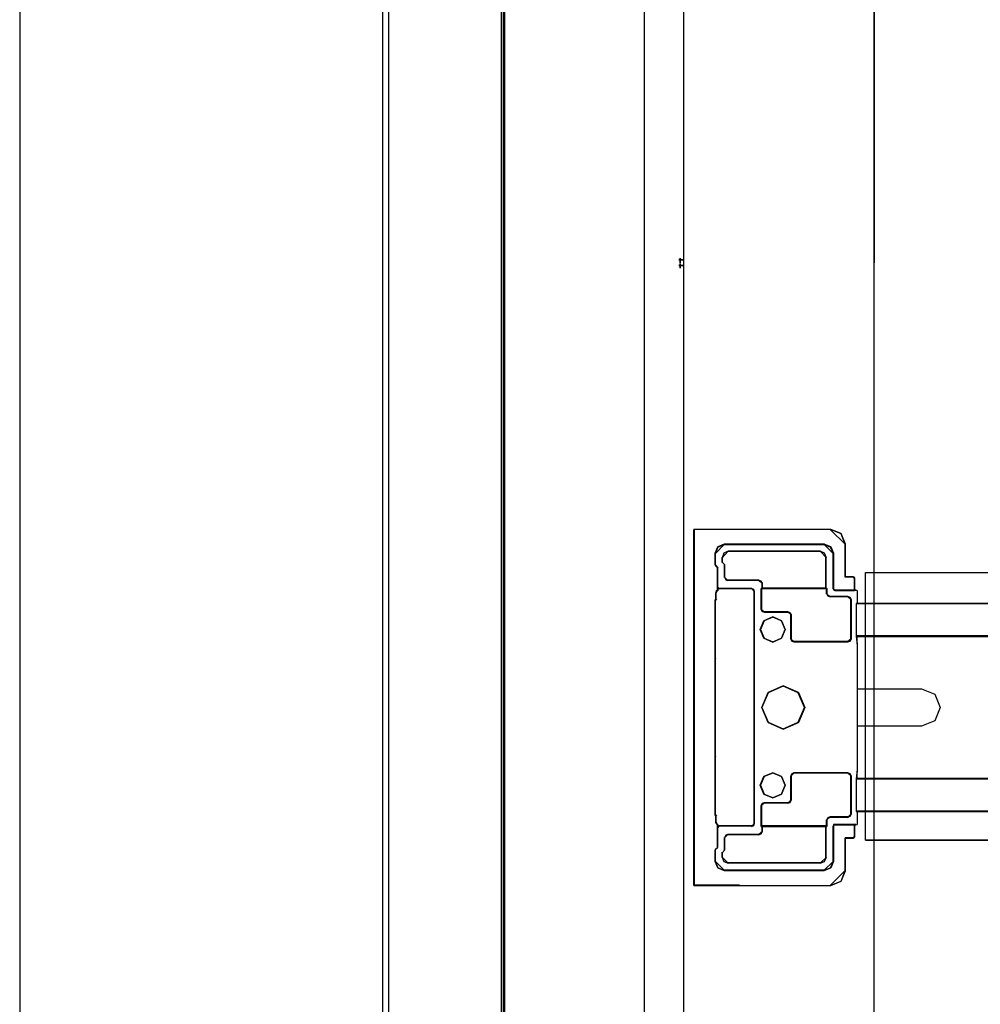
# Model space of a CAD drawing. Header units: millimetres. Extents: x 18084 to 47233, y 38174 to 56392.
# Tile 153 of 253: x 25022 to 25184, y 50901 to 51067. Entities that reach past the tile are written whole.
import ezdxf

# ---------------------------------------------------------------- set-up
doc = ezdxf.new("R2010")
doc.units = ezdxf.units.MM
doc.header["$LTSCALE"] = 100
for name, color, linetype in [('30', 7, 'Continuous'), ('5', 7, 'Continuous'), ('50', 7, 'Continuous'), ('51', 7, 'Continuous'), ('60', 7, 'Continuous')]:
    doc.layers.add(name, color=color, linetype=linetype)

msp = doc.modelspace()

# ---------------------------------------------------------------- linework, layer by layer
at = {"layer": '30', "color": 139}
for points in [[(25135.78, 50981.09), (25135.78, 50921.02), (25135.78, 50981.09)], [(25135.82, 50981.06), (25135.82, 50921.05), (25143.41, 50921.05), (25158.82, 50921.05), (25160.59, 50921.78), (25161.3, 50923.56), (25161.3, 50929.04), (25162.61, 50929.04), (25162.77, 50929.17), (25162.86, 50929.29), (25162.86, 50931.31), (25159.52, 50931.31), (25159.34, 50931.28), (25159.31, 50931.03), (25159.31, 50925.09), (25158.82, 50924.02), (25157.75, 50923.59), (25140.9, 50923.59), (25139.83, 50924.02), (25139.37, 50925.09), (25139.37, 50926.96), (25139.43, 50927.14), (25139.77, 50927.45), (25139.77, 50931.31), (25139.58, 50931.49), (25139.52, 50931.68), (25139.52, 50932.78), (25139.37, 50932.96), (25139.37, 50933.06), (25139.37, 50942.4), (25139.37, 50942.71), (25139.37, 50942.77), (25139.37, 50959.34), (25139.37, 50959.4), (25139.37, 50959.71), (25139.37, 50969.14), (25139.52, 50969.33), (25139.52, 50970.43), (25139.58, 50970.64), (25139.77, 50970.8), (25139.77, 50974.66), (25139.43, 50974.99), (25139.37, 50975.15), (25139.37, 50977.02), (25139.83, 50978.09), (25140.9, 50978.55), (25157.75, 50978.55), (25158.82, 50978.09), (25159.31, 50977.02), (25159.31, 50971.07), (25159.34, 50970.92), (25159.52, 50970.8), (25162.86, 50970.8), (25162.86, 50972.82), (25162.77, 50973), (25162.61, 50973.06), (25161.3, 50973.06), (25161.3, 50978.58), (25160.59, 50980.35), (25158.82, 50981.06), (25135.82, 50981.06)], [(25161.33, 50978.54), (25160.61, 50980.37), (25158.78, 50981.09), (25161.33, 50978.54)], [(25140.94, 50978.58), (25139.82, 50978.1), (25139.34, 50976.98), (25140.94, 50978.58)], [(25157.78, 50978.58), (25140.87, 50978.58), (25157.78, 50978.58)], [(25159.34, 50976.98), (25158.83, 50978.1), (25157.71, 50978.58), (25159.34, 50976.98)], [(25161.26, 50978.61), (25161.26, 50973.03), (25161.26, 50978.61)], [(25139.34, 50975.11), (25139.34, 50977.05), (25139.34, 50975.11)], [(25141.58, 50977.39), (25140.83, 50977.06), (25140.53, 50976.28), (25141.58, 50977.39)], [(25140.53, 50976.34), (25140.53, 50975.48), (25140.53, 50976.34)], [(25141.54, 50977.39), (25157.14, 50977.39), (25141.54, 50977.39)], [(25158.11, 50976.28), (25157.82, 50977.06), (25157.07, 50977.39), (25158.11, 50976.28)], [(25158.05, 50971.13), (25158.05, 50976.34), (25158.05, 50971.13)], [(25159.27, 50977.05), (25159.27, 50971.04), (25159.27, 50977.05)], [(25139.34, 50975.18), (25139.46, 50974.96), (25139.34, 50975.18)], [(25139.4, 50975.03), (25139.8, 50974.62), (25139.4, 50975.03)], [(25139.73, 50974.69), (25139.73, 50970.76), (25139.73, 50974.69)], [(25140.53, 50975.55), (25141, 50975.11), (25140.53, 50975.55)], [(25140.93, 50972.97), (25140.93, 50975.18), (25140.93, 50972.97)], [(25140.93, 50973.04), (25141.14, 50972.58), (25141.52, 50972.48), (25140.93, 50973.04)], [(25162.65, 50973.1), (25161.26, 50973.1), (25162.65, 50973.1)], [(25139.8, 50971.04), (25139.8, 50971.35), (25139.8, 50971.04)], [(25139.8, 50971.35), (25139.83, 50971.12), (25140.11, 50971.04), (25139.8, 50971.35)], [(25141.45, 50972.55), (25146.75, 50972.55), (25141.45, 50972.55)], [(25147.34, 50971.99), (25147.1, 50972.37), (25146.68, 50972.55), (25147.34, 50971.99)], [(25147.34, 50971.2), (25147.14, 50971.07), (25147.34, 50971.2)], [(25147.27, 50972.06), (25147.27, 50971.13), (25147.27, 50972.06)], [(25158.11, 50971.2), (25147.27, 50971.2), (25158.11, 50971.2)], [(25158.05, 50971.2), (25158.21, 50971.07), (25158.05, 50971.2)], [(25139.62, 50970.68), (25139.49, 50970.39), (25139.62, 50970.68)], [(25139.49, 50970.46), (25139.49, 50969.29), (25139.49, 50970.46)], [(25139.8, 50970.83), (25139.55, 50970.61), (25139.8, 50970.83)], [(25139.8, 50970.76), (25139.8, 50971.11), (25139.8, 50970.76)], [(25140.04, 50971.11), (25145.56, 50971.11), (25140.04, 50971.11)], [(25146.02, 50970.55), (25145.91, 50970.97), (25145.49, 50971.11), (25146.02, 50970.55)], [(25145.95, 50970.62), (25145.95, 50961.27), (25145.95, 50970.62)], [(25147.14, 50971.14), (25158.21, 50971.14), (25147.14, 50971.14)], [(25147.14, 50971.14), (25147.14, 50967.58), (25147.14, 50971.14)], [(25158.14, 50970.21), (25158.14, 50971.14), (25158.14, 50970.21)], [(25158.14, 50970.28), (25158.35, 50969.86), (25158.76, 50969.69), (25158.14, 50970.28)], [(25158.69, 50969.76), (25161.76, 50969.76), (25158.69, 50969.76)], [(25159.27, 50971.11), (25159.31, 50970.92), (25159.56, 50970.76), (25159.27, 50971.11)], [(25163.11, 50970.83), (25159.49, 50970.83), (25163.11, 50970.83)], [(25162.31, 50969.23), (25162.1, 50969.58), (25161.69, 50969.76), (25162.31, 50969.23)], [(25139.56, 50969.36), (25139.34, 50969.11), (25139.56, 50969.36)], [(25139.34, 50969.18), (25139.34, 50959.67), (25139.34, 50969.18)], [(25162.24, 50969.3), (25162.24, 50962.58), (25162.24, 50969.3)], [(25598.44, 50968.59), (25163.13, 50968.59), (25598.44, 50968.59)], [(25151.19, 50964.18), (25150.57, 50965.67), (25149.08, 50966.33), (25147.58, 50965.67), (25146.96, 50964.18), (25147.58, 50962.72), (25149.08, 50962.09), (25150.57, 50962.72), (25151.19, 50964.18)], [(25147.14, 50967.64), (25147.28, 50967.22), (25147.7, 50967.12), (25147.14, 50967.64)], [(25151.69, 50967.19), (25147.64, 50967.19), (25151.69, 50967.19)], [(25152.2, 50966.66), (25152, 50967.04), (25151.62, 50967.19), (25152.2, 50966.66)], [(25152.14, 50962.58), (25152.14, 50966.73), (25152.14, 50962.58)], [(25163.13, 50963.11), (25598.44, 50963.11), (25163.13, 50963.11)], [(25145.95, 50961.37), (25145.95, 50940.77), (25145.95, 50961.37)], [(25152.14, 50962.65), (25152.31, 50962.23), (25152.69, 50962.12), (25152.14, 50962.65)], [(25161.76, 50962.19), (25152.63, 50962.19), (25161.76, 50962.19)], [(25161.69, 50962.12), (25162.1, 50962.23), (25162.31, 50962.65), (25161.69, 50962.12)], [(25139.34, 50959.37), (25139.34, 50959.74), (25139.34, 50959.37)], [(25139.34, 50959.44), (25139.34, 50959.34), (25139.46, 50959.24), (25139.34, 50959.44)], [(25139.34, 50959.44), (25139.34, 50942.67), (25139.34, 50959.44)], [(25154.47, 50951.04), (25153.39, 50953.57), (25150.85, 50954.69), (25148.29, 50953.57), (25147.21, 50951.04), (25148.29, 50948.53), (25150.85, 50947.42), (25153.39, 50948.53), (25154.47, 50951.04)], [(25139.46, 50942.86), (25139.34, 50942.77), (25139.34, 50942.67), (25139.46, 50942.86)], [(25139.34, 50942.74), (25139.34, 50942.37), (25139.34, 50942.74)], [(25139.34, 50942.44), (25139.34, 50933.02), (25139.34, 50942.44)], [(25145.95, 50940.84), (25145.95, 50931.49), (25145.95, 50940.84)], [(25151.19, 50937.93), (25150.57, 50939.42), (25149.08, 50940.01), (25147.58, 50939.42), (25146.96, 50937.93), (25147.58, 50936.43), (25149.08, 50935.81), (25150.57, 50936.43), (25151.19, 50937.93)], [(25152.69, 50940.01), (25152.31, 50939.87), (25152.14, 50939.45), (25152.69, 50940.01)], [(25152.63, 50940.01), (25161.76, 50940.01), (25152.63, 50940.01)], [(25162.31, 50939.45), (25162.1, 50939.87), (25161.69, 50940.01), (25162.31, 50939.45)], [(25152.14, 50935.44), (25152.14, 50939.52), (25152.14, 50935.44)], [(25162.24, 50933.05), (25162.24, 50939.52), (25162.24, 50933.05)], [(25163.13, 50939.07), (25598.44, 50939.07), (25163.13, 50939.07)], [(25147.7, 50934.99), (25147.28, 50934.88), (25147.14, 50934.46), (25147.7, 50934.99)], [(25147.64, 50934.99), (25151.69, 50934.99), (25147.64, 50934.99)], [(25151.62, 50934.92), (25152, 50935.06), (25152.2, 50935.51), (25151.62, 50934.92)], [(25139.34, 50932.93), (25139.34, 50933.09), (25139.34, 50932.93)], [(25139.56, 50932.75), (25139.34, 50933), (25139.56, 50932.75)], [(25147.14, 50931), (25147.14, 50934.53), (25147.14, 50931)], [(25161.69, 50932.53), (25162.1, 50932.71), (25162.31, 50933.12), (25161.69, 50932.53)], [(25163.13, 50933.58), (25598.44, 50933.58), (25163.13, 50933.58)], [(25139.49, 50932.81), (25139.49, 50931.64), (25139.49, 50932.81)], [(25139.49, 50931.71), (25139.62, 50931.46), (25139.49, 50931.71)], [(25139.8, 50931.28), (25139.55, 50931.53), (25139.8, 50931.28)], [(25139.73, 50931.35), (25139.73, 50927.42), (25139.73, 50931.35)], [(25139.8, 50930.75), (25139.8, 50931.35), (25139.8, 50930.75)], [(25145.49, 50931), (25145.91, 50931.14), (25146.02, 50931.56), (25145.49, 50931)], [(25158.76, 50932.6), (25158.35, 50932.43), (25158.14, 50932.04), (25158.76, 50932.6)], [(25158.14, 50931), (25158.14, 50932.11), (25158.14, 50931)], [(25161.82, 50932.6), (25158.69, 50932.6), (25161.82, 50932.6)], [(25159.56, 50931.35), (25159.31, 50931.31), (25159.27, 50931), (25159.56, 50931.35)], [(25163.11, 50931.35), (25159.49, 50931.35), (25163.11, 50931.35)], [(25140.11, 50931.07), (25139.83, 50930.99), (25139.8, 50930.75), (25140.11, 50931.07)], [(25140.04, 50931.07), (25145.56, 50931.07), (25140.04, 50931.07)], [(25146.68, 50929.56), (25147.1, 50929.73), (25147.34, 50930.15), (25146.68, 50929.56)], [(25147.14, 50931.07), (25158.21, 50931.07), (25147.14, 50931.07)], [(25147.34, 50930.91), (25147.14, 50931.07), (25147.34, 50930.91)], [(25147.27, 50930.08), (25147.27, 50930.98), (25147.27, 50930.08)], [(25158.11, 50930.98), (25147.27, 50930.98), (25158.11, 50930.98)], [(25158.05, 50930.91), (25158.21, 50931.07), (25158.05, 50930.91)], [(25158.05, 50925.76), (25158.05, 50930.98), (25158.05, 50925.76)], [(25159.27, 50931.07), (25159.27, 50925.06), (25159.27, 50931.07)], [(25141.52, 50929.63), (25141.14, 50929.53), (25140.93, 50929.07), (25141.52, 50929.63)], [(25140.93, 50926.99), (25140.93, 50929.14), (25140.93, 50926.99)], [(25141.45, 50929.63), (25146.75, 50929.63), (25141.45, 50929.63)], [(25161.26, 50923.53), (25161.26, 50929.08), (25161.26, 50923.53)], [(25162.65, 50929.08), (25161.26, 50929.08), (25162.65, 50929.08)], [(25139.46, 50927.18), (25139.34, 50926.93), (25139.46, 50927.18)], [(25139.34, 50925.06), (25139.34, 50927), (25139.34, 50925.06)], [(25139.4, 50927.11), (25139.8, 50927.48), (25139.4, 50927.11)], [(25140.53, 50926.56), (25141, 50927.06), (25140.53, 50926.56)], [(25140.53, 50925.76), (25140.53, 50926.63), (25140.53, 50925.76)], [(25139.34, 50925.13), (25139.82, 50924), (25140.94, 50923.56), (25139.34, 50925.13)], [(25140.53, 50925.83), (25140.83, 50925.08), (25141.58, 50924.78), (25140.53, 50925.83)], [(25141.54, 50924.85), (25157.14, 50924.85), (25141.54, 50924.85)], [(25157.07, 50924.78), (25157.82, 50925.08), (25158.11, 50925.83), (25157.07, 50924.78)], [(25157.71, 50923.56), (25158.83, 50924), (25159.34, 50925.13), (25157.71, 50923.56)], [(25157.78, 50923.63), (25140.87, 50923.63), (25157.78, 50923.63)], [(25158.78, 50921.02), (25160.61, 50921.77), (25161.33, 50923.6), (25158.78, 50921.02)], [(25135.78, 50921.08), (25143.45, 50921.08), (25135.78, 50921.08)]]:
    msp.add_lwpolyline(points, close=True, dxfattribs=at)
at = {"layer": '30', "color": 7}
for points in [[(25135.78, 50981.09), (25135.78, 50921.02), (25143.4, 50921.02), (25158.84, 50921.02), (25160.62, 50921.75), (25161.33, 50923.53), (25161.33, 50929.02), (25162.65, 50929.02), (25162.8, 50929.14), (25162.89, 50929.26), (25162.89, 50931.29), (25159.55, 50931.29), (25159.36, 50931.26), (25159.33, 50931.01), (25159.33, 50925.06), (25158.84, 50923.99), (25157.77, 50923.56), (25140.88, 50923.56), (25139.8, 50923.99), (25139.34, 50925.06), (25139.34, 50926.93), (25139.41, 50927.12), (25139.74, 50927.42), (25139.74, 50931.29), (25139.56, 50931.47), (25139.5, 50931.66), (25139.5, 50932.76), (25139.34, 50932.94), (25139.34, 50933.04), (25139.34, 50942.39), (25139.34, 50942.7), (25139.34, 50942.76), (25139.34, 50959.35), (25139.34, 50959.41), (25139.34, 50959.72), (25139.34, 50969.16), (25139.5, 50969.35), (25139.5, 50970.45), (25139.56, 50970.67), (25139.74, 50970.82), (25139.74, 50974.68), (25139.41, 50975.02), (25139.34, 50975.18), (25139.34, 50977.05), (25139.8, 50978.12), (25140.88, 50978.58), (25157.77, 50978.58), (25158.84, 50978.12), (25159.33, 50977.05), (25159.33, 50971.1), (25159.36, 50970.94), (25159.55, 50970.82), (25162.89, 50970.82), (25162.89, 50972.84), (25162.8, 50973.03), (25162.65, 50973.09), (25161.33, 50973.09), (25161.33, 50978.61), (25160.62, 50980.39), (25158.84, 50981.09), (25135.78, 50981.09)], [(25135.78, 50981.09), (25135.78, 50921.02), (25143.4, 50921.02), (25158.84, 50921.02), (25160.62, 50921.75), (25161.33, 50923.53), (25161.33, 50929.02), (25162.65, 50929.02), (25162.8, 50929.14), (25162.89, 50929.26), (25162.89, 50931.29), (25159.55, 50931.29), (25159.36, 50931.26), (25159.33, 50931.01), (25159.33, 50925.06), (25158.84, 50923.99), (25157.77, 50923.56), (25140.88, 50923.56), (25139.8, 50923.99), (25139.34, 50925.06), (25139.34, 50926.93), (25139.41, 50927.12), (25139.74, 50927.42), (25139.74, 50931.29), (25139.56, 50931.47), (25139.5, 50931.66), (25139.5, 50932.76), (25139.34, 50932.94), (25139.34, 50933.04), (25139.34, 50942.39), (25139.34, 50942.7), (25139.34, 50942.76), (25139.34, 50959.35), (25139.34, 50959.41), (25139.34, 50959.72), (25139.34, 50969.16), (25139.5, 50969.35), (25139.5, 50970.45), (25139.56, 50970.67), (25139.74, 50970.82), (25139.74, 50974.68), (25139.41, 50975.02), (25139.34, 50975.18), (25139.34, 50977.05), (25139.8, 50978.12), (25140.88, 50978.58), (25157.77, 50978.58), (25158.84, 50978.12), (25159.33, 50977.05), (25159.33, 50971.1), (25159.36, 50970.94), (25159.55, 50970.82), (25162.89, 50970.82), (25162.89, 50972.84), (25162.8, 50973.03), (25162.65, 50973.09), (25161.33, 50973.09), (25161.33, 50978.61), (25160.62, 50980.39), (25158.84, 50981.09), (25135.78, 50981.09)], [(25135.78, 50981.09), (25135.78, 50921.02), (25143.4, 50921.02), (25158.84, 50921.02), (25160.62, 50921.75), (25161.33, 50923.53), (25161.33, 50929.02), (25162.65, 50929.02), (25162.8, 50929.14), (25162.89, 50929.26), (25162.89, 50931.29), (25159.55, 50931.29), (25159.36, 50931.26), (25159.33, 50931.01), (25159.33, 50925.06), (25158.84, 50923.99), (25157.77, 50923.56), (25140.88, 50923.56), (25139.8, 50923.99), (25139.34, 50925.06), (25139.34, 50926.93), (25139.41, 50927.12), (25139.74, 50927.42), (25139.74, 50931.29), (25139.56, 50931.47), (25139.5, 50931.66), (25139.5, 50932.76), (25139.34, 50932.94), (25139.34, 50933.04), (25139.34, 50942.39), (25139.34, 50942.7), (25139.34, 50942.76), (25139.34, 50959.35), (25139.34, 50959.41), (25139.34, 50959.72), (25139.34, 50969.16), (25139.5, 50969.35), (25139.5, 50970.45), (25139.56, 50970.67), (25139.74, 50970.82), (25139.74, 50974.68), (25139.41, 50975.02), (25139.34, 50975.18), (25139.34, 50977.05), (25139.8, 50978.12), (25140.88, 50978.58), (25157.77, 50978.58), (25158.84, 50978.12), (25159.33, 50977.05), (25159.33, 50971.1), (25159.36, 50970.94), (25159.55, 50970.82), (25162.89, 50970.82), (25162.89, 50972.84), (25162.8, 50973.03), (25162.65, 50973.09), (25161.33, 50973.09), (25161.33, 50978.61), (25160.62, 50980.39), (25158.84, 50981.09), (25135.78, 50981.09)], [(25139.34, 50942.76), (25139.34, 50959.35), (25139.34, 50959.41), (25139.34, 50959.72), (25139.34, 50969.16), (25139.5, 50969.35), (25139.5, 50970.45), (25139.56, 50970.67), (25139.74, 50970.82), (25139.74, 50974.68), (25139.41, 50975.02), (25139.34, 50975.18), (25139.34, 50977.05), (25139.8, 50978.12), (25140.88, 50978.58), (25157.77, 50978.58), (25158.84, 50978.12), (25159.33, 50977.05), (25159.33, 50971.1), (25159.36, 50970.94), (25159.55, 50970.82), (25162.89, 50970.82), (25162.89, 50972.84), (25162.8, 50973.03), (25162.65, 50973.09), (25161.33, 50973.09), (25161.33, 50978.61), (25160.62, 50980.39), (25158.84, 50981.09), (25135.78, 50981.09), (25135.78, 50921.02), (25143.4, 50921.02), (25158.84, 50921.02), (25160.62, 50921.75), (25161.33, 50923.53), (25161.33, 50929.02), (25162.65, 50929.02), (25162.8, 50929.14), (25162.89, 50929.26), (25162.89, 50931.29), (25159.55, 50931.29), (25159.36, 50931.26), (25159.33, 50931.01), (25159.33, 50925.06), (25158.84, 50923.99), (25157.77, 50923.56), (25140.88, 50923.56), (25139.8, 50923.99), (25139.34, 50925.06), (25139.34, 50926.93), (25139.41, 50927.12), (25139.74, 50927.42), (25139.74, 50931.29), (25139.56, 50931.47), (25139.5, 50931.66), (25139.5, 50932.76), (25139.34, 50932.94), (25139.34, 50933.04), (25139.34, 50942.39), (25139.34, 50942.7), (25139.34, 50942.76)], [(25159.33, 50971.1), (25159.33, 50977.05), (25158.84, 50978.12), (25157.76, 50978.58), (25140.87, 50978.58), (25139.8, 50978.12), (25139.34, 50977.05), (25139.34, 50975.18), (25139.4, 50975.02), (25139.73, 50974.69), (25139.73, 50970.82), (25139.55, 50970.67), (25139.49, 50970.45), (25139.49, 50969.35), (25139.34, 50969.16), (25139.34, 50959.72), (25139.34, 50959.41), (25139.34, 50959.35), (25139.34, 50942.76), (25139.34, 50942.69), (25139.34, 50942.39), (25139.34, 50933.03), (25139.34, 50932.94), (25139.49, 50932.76), (25139.49, 50931.65), (25139.55, 50931.47), (25139.73, 50931.29), (25139.73, 50927.42), (25139.4, 50927.11), (25139.34, 50926.93), (25139.34, 50925.06), (25139.8, 50923.99), (25140.87, 50923.56), (25157.76, 50923.56), (25158.84, 50923.99), (25159.33, 50925.06), (25159.33, 50931.01), (25159.36, 50931.25), (25159.54, 50931.29), (25162.89, 50931.29), (25163.11, 50931.29), (25163.29, 50931.35), (25163.38, 50931.5), (25163.38, 50933.52), (25163.2, 50933.52), (25163.2, 50936.65), (25163.2, 50938.83), (25163.2, 50939.01), (25163.2, 50939.2), (25163.29, 50939.29), (25163.29, 50939.38), (25163.29, 50939.54), (25163.35, 50940.64), (25163.35, 50943.52), (25163.35, 50946.07), (25163.35, 50947.91), (25163.35, 50949.6), (25163.35, 50952.51), (25163.35, 50954.2), (25163.35, 50956.04), (25163.35, 50958.58), (25163.35, 50961.47), (25163.29, 50962.57), (25163.29, 50962.75), (25163.29, 50962.82), (25163.2, 50962.91), (25163.2, 50963.09), (25163.2, 50963.28), (25163.2, 50965.45), (25163.2, 50968.58), (25163.38, 50968.58), (25163.38, 50970.61), (25163.29, 50970.76), (25163.11, 50970.82), (25162.89, 50970.82), (25159.54, 50970.82), (25159.36, 50970.94), (25159.33, 50971.1)], [(25159.33, 50971.1), (25159.33, 50977.05), (25158.84, 50978.12), (25157.76, 50978.58), (25140.87, 50978.58), (25139.8, 50978.12), (25139.34, 50977.05), (25139.34, 50975.18), (25139.4, 50975.02), (25139.73, 50974.69), (25139.73, 50970.82), (25139.55, 50970.67), (25139.49, 50970.45), (25139.49, 50969.35), (25139.34, 50969.16), (25139.34, 50959.72), (25139.34, 50959.41), (25139.34, 50959.35), (25139.34, 50942.76), (25139.34, 50942.69), (25139.34, 50942.39), (25139.34, 50933.03), (25139.34, 50932.94), (25139.49, 50932.76), (25139.49, 50931.65), (25139.55, 50931.47), (25139.73, 50931.29), (25139.73, 50927.42), (25139.4, 50927.11), (25139.34, 50926.93), (25139.34, 50925.06), (25139.8, 50923.99), (25140.87, 50923.56), (25157.76, 50923.56), (25158.84, 50923.99), (25159.33, 50925.06), (25159.33, 50931.01), (25159.36, 50931.25), (25159.54, 50931.29), (25162.89, 50931.29), (25163.11, 50931.29), (25163.29, 50931.35), (25163.38, 50931.5), (25163.38, 50933.52), (25163.2, 50933.52), (25163.2, 50936.65), (25163.2, 50938.83), (25163.2, 50939.01), (25163.2, 50939.2), (25163.29, 50939.29), (25163.29, 50939.38), (25163.29, 50939.54), (25163.35, 50940.64), (25163.35, 50943.52), (25163.35, 50946.07), (25163.35, 50947.91), (25163.35, 50949.6), (25163.35, 50952.51), (25163.35, 50954.2), (25163.35, 50956.04), (25163.35, 50958.58), (25163.35, 50961.47), (25163.29, 50962.57), (25163.29, 50962.75), (25163.29, 50962.82), (25163.2, 50962.91), (25163.2, 50963.09), (25163.2, 50963.28), (25163.2, 50965.45), (25163.2, 50968.58), (25163.38, 50968.58), (25163.38, 50970.61), (25163.29, 50970.76), (25163.11, 50970.82), (25162.89, 50970.82), (25159.54, 50970.82), (25159.36, 50970.94), (25159.33, 50971.1)], [(25159.33, 50971.1), (25159.33, 50977.05), (25158.84, 50978.12), (25157.76, 50978.58), (25140.87, 50978.58), (25139.8, 50978.12), (25139.34, 50977.05), (25139.34, 50975.18), (25139.4, 50975.02), (25139.73, 50974.69), (25139.73, 50970.82), (25139.55, 50970.67), (25139.49, 50970.45), (25139.49, 50969.35), (25139.34, 50969.16), (25139.34, 50959.72), (25139.34, 50959.41), (25139.34, 50959.35), (25139.34, 50942.76), (25139.34, 50942.69), (25139.34, 50942.39), (25139.34, 50933.03), (25139.34, 50932.94), (25139.49, 50932.76), (25139.49, 50931.65), (25139.55, 50931.47), (25139.73, 50931.29), (25139.73, 50927.42), (25139.4, 50927.11), (25139.34, 50926.93), (25139.34, 50925.06), (25139.8, 50923.99), (25140.87, 50923.56), (25157.76, 50923.56), (25158.84, 50923.99), (25159.33, 50925.06), (25159.33, 50931.01), (25159.36, 50931.25), (25159.54, 50931.29), (25162.89, 50931.29), (25163.11, 50931.29), (25163.29, 50931.35), (25163.38, 50931.5), (25163.38, 50933.52), (25163.2, 50933.52), (25163.2, 50936.65), (25163.2, 50938.83), (25163.2, 50939.01), (25163.2, 50939.2), (25163.29, 50939.29), (25163.29, 50939.38), (25163.29, 50939.54), (25163.35, 50940.64), (25163.35, 50943.52), (25163.35, 50946.07), (25163.35, 50947.91), (25163.35, 50949.6), (25163.35, 50952.51), (25163.35, 50954.2), (25163.35, 50956.04), (25163.35, 50958.58), (25163.35, 50961.47), (25163.29, 50962.57), (25163.29, 50962.75), (25163.29, 50962.82), (25163.2, 50962.91), (25163.2, 50963.09), (25163.2, 50963.28), (25163.2, 50965.45), (25163.2, 50968.58), (25163.38, 50968.58), (25163.38, 50970.61), (25163.29, 50970.76), (25163.11, 50970.82), (25162.89, 50970.82), (25159.54, 50970.82), (25159.36, 50970.94), (25159.33, 50971.1)], [(25147.14, 50971.14), (25158.19, 50971.14), (25158.19, 50970.27), (25158.37, 50969.9), (25158.74, 50969.75), (25161.76, 50969.75), (25162.13, 50969.59), (25162.31, 50969.29), (25162.31, 50962.59), (25162.13, 50962.22), (25161.76, 50962.12), (25152.65, 50962.12), (25152.31, 50962.22), (25152.16, 50962.59), (25152.16, 50966.69), (25151.97, 50967.03), (25151.64, 50967.16), (25147.64, 50967.16), (25147.27, 50967.25), (25147.14, 50967.62), (25147.14, 50971.14)], [(25147.14, 50971.14), (25158.19, 50971.14), (25158.19, 50970.27), (25158.37, 50969.9), (25158.74, 50969.75), (25161.76, 50969.75), (25162.13, 50969.59), (25162.31, 50969.29), (25162.31, 50962.59), (25162.13, 50962.22), (25161.76, 50962.12), (25152.65, 50962.12), (25152.31, 50962.22), (25152.16, 50962.59), (25152.16, 50966.69), (25151.97, 50967.03), (25151.64, 50967.16), (25147.64, 50967.16), (25147.27, 50967.25), (25147.14, 50967.62), (25147.14, 50971.14)], [(25147.14, 50971.14), (25158.19, 50971.14), (25158.19, 50970.27), (25158.37, 50969.9), (25158.74, 50969.75), (25161.76, 50969.75), (25162.13, 50969.59), (25162.31, 50969.29), (25162.31, 50962.59), (25162.13, 50962.22), (25161.76, 50962.12), (25152.65, 50962.12), (25152.31, 50962.22), (25152.16, 50962.59), (25152.16, 50966.69), (25151.97, 50967.03), (25151.64, 50967.16), (25147.64, 50967.16), (25147.27, 50967.25), (25147.14, 50967.62), (25147.14, 50971.14)], [(25152.65, 50962.12), (25161.76, 50962.12), (25162.13, 50962.22), (25162.31, 50962.59), (25162.31, 50969.29), (25162.13, 50969.59), (25161.76, 50969.75), (25158.74, 50969.75), (25158.37, 50969.9), (25158.19, 50970.27), (25158.19, 50971.14), (25147.14, 50971.14), (25147.14, 50967.62), (25147.27, 50967.25), (25147.64, 50967.16), (25151.64, 50967.16), (25151.97, 50967.03), (25152.16, 50966.69), (25152.16, 50962.59), (25152.31, 50962.22), (25152.65, 50962.12)], [(25152.65, 50962.12), (25161.76, 50962.12), (25162.13, 50962.22), (25162.31, 50962.59), (25162.31, 50969.29), (25162.13, 50969.59), (25161.76, 50969.75), (25158.74, 50969.75), (25158.37, 50969.9), (25158.19, 50970.27), (25158.19, 50971.14), (25147.14, 50971.14), (25147.14, 50967.62), (25147.27, 50967.25), (25147.64, 50967.16), (25151.64, 50967.16), (25151.97, 50967.03), (25152.16, 50966.69), (25152.16, 50962.59), (25152.31, 50962.22), (25152.65, 50962.12)], [(25152.65, 50962.12), (25161.76, 50962.12), (25162.13, 50962.22), (25162.31, 50962.59), (25162.31, 50969.29), (25162.13, 50969.59), (25161.76, 50969.75), (25158.74, 50969.75), (25158.37, 50969.9), (25158.19, 50970.27), (25158.19, 50971.14), (25147.14, 50971.14), (25147.14, 50967.62), (25147.27, 50967.25), (25147.64, 50967.16), (25151.64, 50967.16), (25151.97, 50967.03), (25152.16, 50966.69), (25152.16, 50962.59), (25152.31, 50962.22), (25152.65, 50962.12)], [(25163.13, 50963.04), (25598.44, 50963.04), (25598.44, 50963.23), (25598.44, 50965.43), (25598.44, 50968.59), (25598.26, 50968.59), (25163.31, 50968.59), (25163.13, 50968.59), (25163.13, 50965.43), (25163.13, 50963.23), (25163.13, 50963.04)], [(25163.13, 50963.04), (25598.44, 50963.04), (25598.44, 50963.23), (25598.44, 50965.43), (25598.44, 50968.59), (25598.26, 50968.59), (25163.31, 50968.59), (25163.13, 50968.59), (25163.13, 50965.43), (25163.13, 50963.23), (25163.13, 50963.04)], [(25163.13, 50963.04), (25598.44, 50963.04), (25598.44, 50963.23), (25598.44, 50965.43), (25598.44, 50968.59), (25598.26, 50968.59), (25163.31, 50968.59), (25163.13, 50968.59), (25163.13, 50965.43), (25163.13, 50963.23), (25163.13, 50963.04)], [(25150.57, 50965.67), (25151.19, 50964.18), (25150.57, 50962.72), (25149.08, 50962.09), (25147.58, 50962.72), (25146.96, 50964.18), (25147.58, 50965.67), (25149.08, 50966.33), (25150.57, 50965.67)], [(25150.57, 50965.67), (25151.19, 50964.18), (25150.57, 50962.72), (25149.08, 50962.09), (25147.58, 50962.72), (25146.96, 50964.18), (25147.58, 50965.67), (25149.08, 50966.33), (25150.57, 50965.67)], [(25150.57, 50965.67), (25151.19, 50964.18), (25150.57, 50962.72), (25149.08, 50962.09), (25147.58, 50962.72), (25146.96, 50964.18), (25147.58, 50965.67), (25149.08, 50966.33), (25150.57, 50965.67)], [(25147.58, 50962.72), (25149.08, 50962.09), (25150.57, 50962.72), (25151.19, 50964.18), (25150.57, 50965.67), (25149.08, 50966.33), (25147.58, 50965.67), (25146.96, 50964.18), (25147.58, 50962.72)], [(25147.58, 50962.72), (25149.08, 50962.09), (25150.57, 50962.72), (25151.19, 50964.18), (25150.57, 50965.67), (25149.08, 50966.33), (25147.58, 50965.67), (25146.96, 50964.18), (25147.58, 50962.72)], [(25147.58, 50962.72), (25149.08, 50962.09), (25150.57, 50962.72), (25151.19, 50964.18), (25150.57, 50965.67), (25149.08, 50966.33), (25147.58, 50965.67), (25146.96, 50964.18), (25147.58, 50962.72)], [(25150.85, 50954.69), (25153.39, 50953.57), (25154.47, 50951.04), (25153.39, 50948.53), (25150.85, 50947.42), (25148.29, 50948.53), (25147.21, 50951.04), (25148.29, 50953.57), (25150.85, 50954.69)], [(25150.85, 50954.69), (25153.39, 50953.57), (25154.47, 50951.04), (25153.39, 50948.53), (25150.85, 50947.42), (25148.29, 50948.53), (25147.21, 50951.04), (25148.29, 50953.57), (25150.85, 50954.69)], [(25150.85, 50954.69), (25153.39, 50953.57), (25154.47, 50951.04), (25153.39, 50948.53), (25150.85, 50947.42), (25148.29, 50948.53), (25147.21, 50951.04), (25148.29, 50953.57), (25150.85, 50954.69)], [(25150.85, 50954.69), (25148.29, 50953.57), (25147.21, 50951.04), (25148.29, 50948.53), (25150.85, 50947.42), (25153.39, 50948.53), (25154.47, 50951.04), (25153.39, 50953.57), (25150.85, 50954.69)], [(25150.85, 50954.69), (25148.29, 50953.57), (25147.21, 50951.04), (25148.29, 50948.53), (25150.85, 50947.42), (25153.39, 50948.53), (25154.47, 50951.04), (25153.39, 50953.57), (25150.85, 50954.69)], [(25150.85, 50954.69), (25148.29, 50953.57), (25147.21, 50951.04), (25148.29, 50948.53), (25150.85, 50947.42), (25153.39, 50948.53), (25154.47, 50951.04), (25153.39, 50953.57), (25150.85, 50954.69)], [(25153.39, 50948.53), (25154.47, 50951.04), (25153.39, 50953.57), (25150.85, 50954.69), (25148.29, 50953.57), (25147.21, 50951.04), (25148.29, 50948.53), (25150.85, 50947.42), (25153.39, 50948.53)], [(25153.39, 50948.53), (25154.47, 50951.04), (25153.39, 50953.57), (25150.85, 50954.69), (25148.29, 50953.57), (25147.21, 50951.04), (25148.29, 50948.53), (25150.85, 50947.42), (25153.39, 50948.53)], [(25149.08, 50940.01), (25150.57, 50939.42), (25151.19, 50937.93), (25150.57, 50936.43), (25149.08, 50935.81), (25147.58, 50936.43), (25146.96, 50937.93), (25147.58, 50939.42), (25149.08, 50940.01)], [(25149.08, 50940.01), (25150.57, 50939.42), (25151.19, 50937.93), (25150.57, 50936.43), (25149.08, 50935.81), (25147.58, 50936.43), (25146.96, 50937.93), (25147.58, 50939.42), (25149.08, 50940.01)], [(25149.08, 50940.01), (25150.57, 50939.42), (25151.19, 50937.93), (25150.57, 50936.43), (25149.08, 50935.81), (25147.58, 50936.43), (25146.96, 50937.93), (25147.58, 50939.42), (25149.08, 50940.01)], [(25150.57, 50939.42), (25149.08, 50940.01), (25147.58, 50939.42), (25146.96, 50937.93), (25147.58, 50936.43), (25149.08, 50935.81), (25150.57, 50936.43), (25151.19, 50937.93), (25150.57, 50939.42)], [(25150.57, 50939.42), (25149.08, 50940.01), (25147.58, 50939.42), (25146.96, 50937.93), (25147.58, 50936.43), (25149.08, 50935.81), (25150.57, 50936.43), (25151.19, 50937.93), (25150.57, 50939.42)], [(25150.57, 50939.42), (25149.08, 50940.01), (25147.58, 50939.42), (25146.96, 50937.93), (25147.58, 50936.43), (25149.08, 50935.81), (25150.57, 50936.43), (25151.19, 50937.93), (25150.57, 50939.42)], [(25152.16, 50935.48), (25152.16, 50939.52), (25152.31, 50939.89), (25152.65, 50940.01), (25161.76, 50940.01), (25162.13, 50939.89), (25162.31, 50939.52), (25162.31, 50933.07), (25162.13, 50932.7), (25161.76, 50932.54), (25158.74, 50932.54), (25158.37, 50932.39), (25158.19, 50932.05), (25158.19, 50931), (25147.14, 50931), (25147.14, 50934.49), (25147.27, 50934.86), (25147.64, 50934.95), (25151.64, 50934.95), (25151.97, 50935.07), (25152.16, 50935.48)], [(25152.16, 50935.48), (25152.16, 50939.52), (25152.31, 50939.89), (25152.65, 50940.01), (25161.76, 50940.01), (25162.13, 50939.89), (25162.31, 50939.52), (25162.31, 50933.07), (25162.13, 50932.7), (25161.76, 50932.54), (25158.74, 50932.54), (25158.37, 50932.39), (25158.19, 50932.05), (25158.19, 50931), (25147.14, 50931), (25147.14, 50934.49), (25147.27, 50934.86), (25147.64, 50934.95), (25151.64, 50934.95), (25151.97, 50935.07), (25152.16, 50935.48)], [(25152.16, 50935.48), (25152.16, 50939.52), (25152.31, 50939.89), (25152.65, 50940.01), (25161.76, 50940.01), (25162.13, 50939.89), (25162.31, 50939.52), (25162.31, 50933.07), (25162.13, 50932.7), (25161.76, 50932.54), (25158.74, 50932.54), (25158.37, 50932.39), (25158.19, 50932.05), (25158.19, 50931), (25147.14, 50931), (25147.14, 50934.49), (25147.27, 50934.86), (25147.64, 50934.95), (25151.64, 50934.95), (25151.97, 50935.07), (25152.16, 50935.48)], [(25152.16, 50939.52), (25152.16, 50935.48), (25151.97, 50935.07), (25151.64, 50934.95), (25147.64, 50934.95), (25147.27, 50934.86), (25147.14, 50934.49), (25147.14, 50931), (25158.19, 50931), (25158.19, 50932.05), (25158.37, 50932.39), (25158.74, 50932.54), (25161.76, 50932.54), (25162.13, 50932.7), (25162.31, 50933.07), (25162.31, 50939.52), (25162.13, 50939.89), (25161.76, 50940.01), (25152.65, 50940.01), (25152.31, 50939.89), (25152.16, 50939.52)], [(25152.16, 50939.52), (25152.16, 50935.48), (25151.97, 50935.07), (25151.64, 50934.95), (25147.64, 50934.95), (25147.27, 50934.86), (25147.14, 50934.49), (25147.14, 50931), (25158.19, 50931), (25158.19, 50932.05), (25158.37, 50932.39), (25158.74, 50932.54), (25161.76, 50932.54), (25162.13, 50932.7), (25162.31, 50933.07), (25162.31, 50939.52), (25162.13, 50939.89), (25161.76, 50940.01), (25152.65, 50940.01), (25152.31, 50939.89), (25152.16, 50939.52)], [(25152.16, 50939.52), (25152.16, 50935.48), (25151.97, 50935.07), (25151.64, 50934.95), (25147.64, 50934.95), (25147.27, 50934.86), (25147.14, 50934.49), (25147.14, 50931), (25158.19, 50931), (25158.19, 50932.05), (25158.37, 50932.39), (25158.74, 50932.54), (25161.76, 50932.54), (25162.13, 50932.7), (25162.31, 50933.07), (25162.31, 50939.52), (25162.13, 50939.89), (25161.76, 50940.01), (25152.65, 50940.01), (25152.31, 50939.89), (25152.16, 50939.52)], [(25598.44, 50939.07), (25163.13, 50939.07), (25163.13, 50938.88), (25163.13, 50936.68), (25163.13, 50933.51), (25163.31, 50933.51), (25598.26, 50933.51), (25598.44, 50933.51), (25598.44, 50936.68), (25598.44, 50938.88), (25598.44, 50939.07)], [(25598.44, 50939.07), (25163.13, 50939.07), (25163.13, 50938.88), (25163.13, 50936.68), (25163.13, 50933.51), (25163.31, 50933.51), (25598.26, 50933.51), (25598.44, 50933.51), (25598.44, 50936.68), (25598.44, 50938.88), (25598.44, 50939.07)], [(25598.44, 50939.07), (25163.13, 50939.07), (25163.13, 50938.88), (25163.13, 50936.68), (25163.13, 50933.51), (25163.31, 50933.51), (25598.26, 50933.51), (25598.44, 50933.51), (25598.44, 50936.68), (25598.44, 50938.88), (25598.44, 50939.07)]]:
    msp.add_lwpolyline(points, close=True, dxfattribs=at)
at = {"layer": '30', "color": 59}
for points in [[(25135.78, 50981.09), (25135.78, 50921.02), (25143.4, 50921.02), (25158.84, 50921.02), (25160.62, 50921.75), (25161.33, 50923.53), (25161.33, 50929.02), (25162.65, 50929.02), (25162.8, 50929.14), (25162.89, 50929.26), (25162.89, 50931.29), (25159.55, 50931.29), (25159.36, 50931.26), (25159.33, 50931.01), (25159.33, 50925.06), (25158.84, 50923.99), (25157.77, 50923.56), (25140.88, 50923.56), (25139.8, 50923.99), (25139.34, 50925.06), (25139.34, 50926.93), (25139.41, 50927.12), (25139.74, 50927.42), (25139.74, 50931.29), (25139.56, 50931.47), (25139.5, 50931.66), (25139.5, 50932.76), (25139.34, 50932.94), (25139.34, 50933.04), (25139.34, 50942.39), (25139.34, 50942.7), (25139.34, 50942.76), (25139.34, 50959.35), (25139.34, 50959.41), (25139.34, 50959.72), (25139.34, 50969.16), (25139.5, 50969.35), (25139.5, 50970.45), (25139.56, 50970.67), (25139.74, 50970.82), (25139.74, 50974.68), (25139.41, 50975.02), (25139.34, 50975.18), (25139.34, 50977.05), (25139.8, 50978.12), (25140.88, 50978.58), (25157.77, 50978.58), (25158.84, 50978.12), (25159.33, 50977.05), (25159.33, 50971.1), (25159.36, 50970.94), (25159.55, 50970.82), (25162.89, 50970.82), (25162.89, 50972.84), (25162.8, 50973.03), (25162.65, 50973.09), (25161.33, 50973.09), (25161.33, 50978.61), (25160.62, 50980.39), (25158.84, 50981.09), (25135.78, 50981.09)], [(25139.34, 50942.76), (25139.34, 50959.35), (25139.34, 50959.41), (25139.34, 50959.72), (25139.34, 50969.16), (25139.5, 50969.35), (25139.5, 50970.45), (25139.56, 50970.67), (25139.74, 50970.82), (25139.74, 50974.68), (25139.41, 50975.02), (25139.34, 50975.18), (25139.34, 50977.05), (25139.8, 50978.12), (25140.88, 50978.58), (25157.77, 50978.58), (25158.84, 50978.12), (25159.33, 50977.05), (25159.33, 50971.1), (25159.36, 50970.94), (25159.55, 50970.82), (25162.89, 50970.82), (25162.89, 50972.84), (25162.8, 50973.03), (25162.65, 50973.09), (25161.33, 50973.09), (25161.33, 50978.61), (25160.62, 50980.39), (25158.84, 50981.09), (25135.78, 50981.09), (25135.78, 50921.02), (25143.4, 50921.02), (25158.84, 50921.02), (25160.62, 50921.75), (25161.33, 50923.53), (25161.33, 50929.02), (25162.65, 50929.02), (25162.8, 50929.14), (25162.89, 50929.26), (25162.89, 50931.29), (25159.55, 50931.29), (25159.36, 50931.26), (25159.33, 50931.01), (25159.33, 50925.06), (25158.84, 50923.99), (25157.77, 50923.56), (25140.88, 50923.56), (25139.8, 50923.99), (25139.34, 50925.06), (25139.34, 50926.93), (25139.41, 50927.12), (25139.74, 50927.42), (25139.74, 50931.29), (25139.56, 50931.47), (25139.5, 50931.66), (25139.5, 50932.76), (25139.34, 50932.94), (25139.34, 50933.04), (25139.34, 50942.39), (25139.34, 50942.7), (25139.34, 50942.76)], [(25139.37, 50942.77), (25139.37, 50959.34), (25139.37, 50959.4), (25139.37, 50959.71), (25139.37, 50969.14), (25139.52, 50969.33), (25139.52, 50970.43), (25139.58, 50970.64), (25139.77, 50970.8), (25139.77, 50974.66), (25139.43, 50974.99), (25139.37, 50975.15), (25139.37, 50977.02), (25139.83, 50978.09), (25140.9, 50978.55), (25157.75, 50978.55), (25158.82, 50978.09), (25159.31, 50977.02), (25159.31, 50971.07), (25159.34, 50970.92), (25159.52, 50970.8), (25162.86, 50970.8), (25162.86, 50972.82), (25162.77, 50973), (25162.61, 50973.06), (25161.3, 50973.06), (25161.3, 50978.58), (25160.59, 50980.35), (25158.82, 50981.06), (25135.82, 50981.06), (25135.82, 50921.05), (25143.41, 50921.05), (25158.82, 50921.05), (25160.59, 50921.78), (25161.3, 50923.56), (25161.3, 50929.04), (25162.61, 50929.04), (25162.77, 50929.17), (25162.86, 50929.29), (25162.86, 50931.31), (25159.52, 50931.31), (25159.34, 50931.28), (25159.31, 50931.03), (25159.31, 50925.09), (25158.82, 50924.02), (25157.75, 50923.59), (25140.9, 50923.59), (25139.83, 50924.02), (25139.37, 50925.09), (25139.37, 50926.96), (25139.43, 50927.14), (25139.77, 50927.45), (25139.77, 50931.31), (25139.58, 50931.49), (25139.52, 50931.68), (25139.52, 50932.78), (25139.37, 50932.96), (25139.37, 50933.06), (25139.37, 50942.4), (25139.37, 50942.71), (25139.37, 50942.77)], [(25159.33, 50971.1), (25159.33, 50977.05), (25158.84, 50978.12), (25157.76, 50978.58), (25140.87, 50978.58), (25139.8, 50978.12), (25139.34, 50977.05), (25139.34, 50975.18), (25139.4, 50975.02), (25139.73, 50974.69), (25139.73, 50970.82), (25139.55, 50970.67), (25139.49, 50970.45), (25139.49, 50969.35), (25139.34, 50969.16), (25139.34, 50959.72), (25139.34, 50959.41), (25139.34, 50959.35), (25139.34, 50942.76), (25139.34, 50942.69), (25139.34, 50942.39), (25139.34, 50933.03), (25139.34, 50932.94), (25139.49, 50932.76), (25139.49, 50931.65), (25139.55, 50931.47), (25139.73, 50931.29), (25139.73, 50927.42), (25139.4, 50927.11), (25139.34, 50926.93), (25139.34, 50925.06), (25139.8, 50923.99), (25140.87, 50923.56), (25157.76, 50923.56), (25158.84, 50923.99), (25159.33, 50925.06), (25159.33, 50931.01), (25159.36, 50931.25), (25159.54, 50931.29), (25162.89, 50931.29), (25163.11, 50931.29), (25163.29, 50931.35), (25163.38, 50931.5), (25163.38, 50933.52), (25163.2, 50933.52), (25163.2, 50936.65), (25163.2, 50938.83), (25163.2, 50939.01), (25163.2, 50939.2), (25163.29, 50939.29), (25163.29, 50939.38), (25163.29, 50939.54), (25163.35, 50940.64), (25163.35, 50943.52), (25163.35, 50946.07), (25163.35, 50947.91), (25163.35, 50949.6), (25163.35, 50952.51), (25163.35, 50954.2), (25163.35, 50956.04), (25163.35, 50958.58), (25163.35, 50961.47), (25163.29, 50962.57), (25163.29, 50962.75), (25163.29, 50962.82), (25163.2, 50962.91), (25163.2, 50963.09), (25163.2, 50963.28), (25163.2, 50965.45), (25163.2, 50968.58), (25163.38, 50968.58), (25163.38, 50970.61), (25163.29, 50970.76), (25163.11, 50970.82), (25162.89, 50970.82), (25159.54, 50970.82), (25159.36, 50970.94), (25159.33, 50971.1)], [(25147.14, 50971.14), (25158.19, 50971.14), (25158.19, 50970.27), (25158.37, 50969.9), (25158.74, 50969.75), (25161.76, 50969.75), (25162.13, 50969.59), (25162.31, 50969.29), (25162.31, 50962.59), (25162.13, 50962.22), (25161.76, 50962.12), (25152.65, 50962.12), (25152.31, 50962.22), (25152.16, 50962.59), (25152.16, 50966.69), (25151.97, 50967.03), (25151.64, 50967.16), (25147.64, 50967.16), (25147.27, 50967.25), (25147.14, 50967.62), (25147.14, 50971.14)], [(25152.65, 50962.12), (25161.76, 50962.12), (25162.13, 50962.22), (25162.31, 50962.59), (25162.31, 50969.29), (25162.13, 50969.59), (25161.76, 50969.75), (25158.74, 50969.75), (25158.37, 50969.9), (25158.19, 50970.27), (25158.19, 50971.14), (25147.14, 50971.14), (25147.14, 50967.62), (25147.27, 50967.25), (25147.64, 50967.16), (25151.64, 50967.16), (25151.97, 50967.03), (25152.16, 50966.69), (25152.16, 50962.59), (25152.31, 50962.22), (25152.65, 50962.12)], [(25152.66, 50962.16), (25161.73, 50962.16), (25162.09, 50962.25), (25162.28, 50962.62), (25162.28, 50969.27), (25162.09, 50969.57), (25161.73, 50969.72), (25158.73, 50969.72), (25158.36, 50969.88), (25158.17, 50970.25), (25158.17, 50971.1), (25147.18, 50971.1), (25147.18, 50967.61), (25147.3, 50967.24), (25147.67, 50967.15), (25151.65, 50967.15), (25151.99, 50967.03), (25152.17, 50966.69), (25152.17, 50962.62), (25152.32, 50962.25), (25152.66, 50962.16)], [(25163.13, 50963.04), (25598.44, 50963.04), (25598.44, 50963.23), (25598.44, 50965.43), (25598.44, 50968.59), (25598.26, 50968.59), (25163.31, 50968.59), (25163.13, 50968.59), (25163.13, 50965.43), (25163.13, 50963.23), (25163.13, 50963.04)], [(25163.16, 50963.08), (25598.41, 50963.08), (25598.41, 50963.26), (25598.41, 50965.44), (25598.41, 50968.56), (25598.22, 50968.56), (25163.35, 50968.56), (25163.16, 50968.56), (25163.16, 50965.44), (25163.16, 50963.26), (25163.16, 50963.08)], [(25150.57, 50965.67), (25151.19, 50964.18), (25150.57, 50962.72), (25149.08, 50962.09), (25147.58, 50962.72), (25146.96, 50964.18), (25147.58, 50965.67), (25149.08, 50966.33), (25150.57, 50965.67)], [(25147.58, 50962.72), (25149.08, 50962.09), (25150.57, 50962.72), (25151.19, 50964.18), (25150.57, 50965.67), (25149.08, 50966.33), (25147.58, 50965.67), (25146.96, 50964.18), (25147.58, 50962.72)], [(25147.61, 50962.74), (25149.08, 50962.13), (25150.55, 50962.74), (25151.16, 50964.18), (25150.55, 50965.65), (25149.08, 50966.29), (25147.61, 50965.65), (25146.99, 50964.18), (25147.61, 50962.74)], [(25150.85, 50954.69), (25153.39, 50953.57), (25154.47, 50951.04), (25153.39, 50948.53), (25150.85, 50947.42), (25148.29, 50948.53), (25147.21, 50951.04), (25148.29, 50953.57), (25150.85, 50954.69)], [(25150.85, 50954.69), (25148.29, 50953.57), (25147.21, 50951.04), (25148.29, 50948.53), (25150.85, 50947.42), (25153.39, 50948.53), (25154.47, 50951.04), (25153.39, 50953.57), (25150.85, 50954.69)], [(25153.39, 50948.53), (25154.47, 50951.04), (25153.39, 50953.57), (25150.85, 50954.69), (25148.29, 50953.57), (25147.21, 50951.04), (25148.29, 50948.53), (25150.85, 50947.42), (25153.39, 50948.53)], [(25150.85, 50954.65), (25148.31, 50953.55), (25147.24, 50951.04), (25148.31, 50948.56), (25150.85, 50947.45), (25153.37, 50948.56), (25154.44, 50951.04), (25153.37, 50953.55), (25150.85, 50954.65)], [(25153.37, 50948.56), (25154.44, 50951.04), (25153.37, 50953.55), (25150.85, 50954.65), (25148.31, 50953.55), (25147.24, 50951.04), (25148.31, 50948.56), (25150.85, 50947.45), (25153.37, 50948.56)], [(25149.08, 50940.01), (25150.57, 50939.42), (25151.19, 50937.93), (25150.57, 50936.43), (25149.08, 50935.81), (25147.58, 50936.43), (25146.96, 50937.93), (25147.58, 50939.42), (25149.08, 50940.01)], [(25150.57, 50939.42), (25149.08, 50940.01), (25147.58, 50939.42), (25146.96, 50937.93), (25147.58, 50936.43), (25149.08, 50935.81), (25150.57, 50936.43), (25151.19, 50937.93), (25150.57, 50939.42)], [(25150.55, 50939.4), (25149.08, 50939.98), (25147.61, 50939.4), (25146.99, 50937.93), (25147.61, 50936.46), (25149.08, 50935.84), (25150.55, 50936.46), (25151.16, 50937.93), (25150.55, 50939.4)], [(25152.16, 50935.48), (25152.16, 50939.52), (25152.31, 50939.89), (25152.65, 50940.01), (25161.76, 50940.01), (25162.13, 50939.89), (25162.31, 50939.52), (25162.31, 50933.07), (25162.13, 50932.7), (25161.76, 50932.54), (25158.74, 50932.54), (25158.37, 50932.39), (25158.19, 50932.05), (25158.19, 50931), (25147.14, 50931), (25147.14, 50934.49), (25147.27, 50934.86), (25147.64, 50934.95), (25151.64, 50934.95), (25151.97, 50935.07), (25152.16, 50935.48)], [(25152.16, 50939.52), (25152.16, 50935.48), (25151.97, 50935.07), (25151.64, 50934.95), (25147.64, 50934.95), (25147.27, 50934.86), (25147.14, 50934.49), (25147.14, 50931), (25158.19, 50931), (25158.19, 50932.05), (25158.37, 50932.39), (25158.74, 50932.54), (25161.76, 50932.54), (25162.13, 50932.7), (25162.31, 50933.07), (25162.31, 50939.52), (25162.13, 50939.89), (25161.76, 50940.01), (25152.65, 50940.01), (25152.31, 50939.89), (25152.16, 50939.52)], [(25152.17, 50939.49), (25152.17, 50935.48), (25151.99, 50935.08), (25151.65, 50934.96), (25147.67, 50934.96), (25147.3, 50934.86), (25147.18, 50934.5), (25147.18, 50931.03), (25158.17, 50931.03), (25158.17, 50932.07), (25158.36, 50932.41), (25158.73, 50932.56), (25161.73, 50932.56), (25162.09, 50932.72), (25162.28, 50933.09), (25162.28, 50939.49), (25162.09, 50939.86), (25161.73, 50939.98), (25152.66, 50939.98), (25152.32, 50939.86), (25152.17, 50939.49)], [(25598.44, 50939.07), (25163.13, 50939.07), (25163.13, 50938.88), (25163.13, 50936.68), (25163.13, 50933.51), (25163.31, 50933.51), (25598.26, 50933.51), (25598.44, 50933.51), (25598.44, 50936.68), (25598.44, 50938.88), (25598.44, 50939.07)], [(25598.41, 50939.03), (25163.16, 50939.03), (25163.16, 50938.85), (25163.16, 50936.67), (25163.16, 50933.55), (25163.35, 50933.55), (25598.22, 50933.55), (25598.41, 50933.55), (25598.41, 50936.67), (25598.41, 50938.85), (25598.41, 50939.03)]]:
    msp.add_lwpolyline(points, close=True, dxfattribs=at)
at = {"layer": '30', "color": 7}
msp.add_lwpolyline([(25598.44, 50963.11), (25163.13, 50963.11), (25163.13, 50962.93), (25163.22, 50962.83), (25163.22, 50962.77), (25163.22, 50962.59), (25163.28, 50961.48), (25163.28, 50958.59), (25163.28, 50956.05), (25163.28, 50954.2), (25174.16, 50954.2), (25176.42, 50953.28), (25177.31, 50951.04), (25176.42, 50948.83), (25174.16, 50947.9), (25163.28, 50947.9), (25163.28, 50946.06), (25163.28, 50943.51), (25163.28, 50940.62), (25163.22, 50939.52), (25163.22, 50939.36), (25163.22, 50939.27), (25163.13, 50939.18), (25163.13, 50939), (25163.13, 50939), (25598.44, 50939)], dxfattribs=at)
msp.add_lwpolyline([(25598.44, 50963.11), (25163.13, 50963.11), (25163.13, 50962.93), (25163.22, 50962.83), (25163.22, 50962.77), (25163.22, 50962.59), (25163.28, 50961.48), (25163.28, 50958.59), (25163.28, 50956.05), (25163.28, 50954.2), (25174.16, 50954.2), (25176.42, 50953.28), (25177.31, 50951.04), (25176.42, 50948.83), (25174.16, 50947.9), (25163.28, 50947.9), (25163.28, 50946.06), (25163.28, 50943.51), (25163.28, 50940.62), (25163.22, 50939.52), (25163.22, 50939.36), (25163.22, 50939.27), (25163.13, 50939.18), (25163.13, 50939), (25163.13, 50939), (25598.44, 50939)], dxfattribs=at)
msp.add_lwpolyline([(25598.44, 50963.11), (25163.13, 50963.11), (25163.13, 50962.93), (25163.22, 50962.83), (25163.22, 50962.77), (25163.22, 50962.59), (25163.28, 50961.48), (25163.28, 50958.59), (25163.28, 50956.05), (25163.28, 50954.2), (25174.16, 50954.2), (25176.42, 50953.28), (25177.31, 50951.04), (25176.42, 50948.83), (25174.16, 50947.9), (25163.28, 50947.9), (25163.28, 50946.06), (25163.28, 50943.51), (25163.28, 50940.62), (25163.22, 50939.52), (25163.22, 50939.36), (25163.22, 50939.27), (25163.13, 50939.18), (25163.13, 50939), (25163.13, 50939), (25598.44, 50939)], dxfattribs=at)
at = {"layer": '30', "color": 59}
msp.add_lwpolyline([(25598.44, 50963.11), (25163.13, 50963.11), (25163.13, 50962.93), (25163.22, 50962.83), (25163.22, 50962.77), (25163.22, 50962.59), (25163.28, 50961.48), (25163.28, 50958.59), (25163.28, 50956.05), (25163.28, 50954.2), (25174.16, 50954.2), (25176.42, 50953.28), (25177.31, 50951.04), (25176.42, 50948.83), (25174.16, 50947.9), (25163.28, 50947.9), (25163.28, 50946.06), (25163.28, 50943.51), (25163.28, 50940.62), (25163.22, 50939.52), (25163.22, 50939.36), (25163.22, 50939.27), (25163.13, 50939.18), (25163.13, 50939), (25163.13, 50939), (25598.44, 50939)], dxfattribs=at)
at = {"layer": '5', "lineweight": -2}
msp.add_line((25022.08, 51256.93), (25022.08, 50338.63), dxfattribs=at)
at = {"layer": '5', "color": 59}
for p, q in [((25134.04, 51188.52), (25134.04, 50472.2)), ((25166.16, 51026.04), (25166.16, 51188.52)), ((25166.16, 50474.2), (25166.16, 51026.04))]:
    msp.add_line(p, q, dxfattribs=at)
at = {"layer": '5', "color": 7}
for points in [[(25084.29, 51243.04), (25084.29, 50472.2)], [(25134.04, 51188.52), (25134.04, 50474.2)], [(25166.15, 50474.2), (25166.15, 51188.52)], [(25166.15, 51188.52), (25166.15, 51026.04)]]:
    msp.add_lwpolyline(points, dxfattribs=at)
at = {"layer": '5', "color": 59}
msp.add_lwpolyline([(25166.16, 50472.2), (25166.16, 51026.04), (25166.16, 51188.52), (25158.53, 51188.52), (25157.53, 51188.36), (25156.69, 51187.86), (25156.19, 51187.02), (25156.03, 51186.02), (25156.03, 51175.95), (25155.86, 51175.12), (25155.41, 51174.28), (25154.58, 51173.67), (25153.58, 51173.5), (25152.58, 51173.67), (25151.74, 51174.28), (25151.24, 51175.12), (25151.07, 51175.95), (25151.07, 51186.02), (25150.91, 51187.02), (25150.24, 51187.86), (25149.63, 51188.36), (25148.62, 51188.52), (25134.04, 51188.52), (25134.04, 50472.2)], dxfattribs=at)
at = {"layer": '50', "color": 59}
for p, q in [((25083.29, 51243.37), (25083.29, 50474.87)), ((25103.28, 51226.04), (25103.28, 50472.2)), ((25127.47, 50474.2), (25127.47, 51212.44))]:
    msp.add_line(p, q, dxfattribs=at)
at = {"layer": '50', "color": 7}
for points in [[(25127.47, 50474.2), (25127.47, 51212.44), (25110.27, 51212.44), (25108.94, 51213.78), (25108.94, 51225.74), (25108.94, 51226.12), (25108.49, 51226.12), (25108.49, 51226.12), (25103.6, 51226.12), (25103.6, 50474.2)], [(25127.47, 50474.2), (25127.47, 51212.44), (25110.27, 51212.44), (25108.94, 51213.78), (25108.94, 51225.74), (25108.94, 51226.12), (25108.49, 51226.12), (25108.49, 51226.12), (25103.6, 51226.12), (25103.6, 50474.2)], [(25127.47, 50474.2), (25127.47, 51212.44)], [(25164.71, 50928.7), (25164.71, 50973.8), (25596.86, 50973.8), (25596.86, 50928.7)], [(25164.71, 50928.7), (25596.86, 50928.7)]]:
    msp.add_lwpolyline(points, dxfattribs=at)
at = {"layer": '50', "color": 59}
msp.add_lwpolyline([(25596.86, 50928.7), (25164.71, 50928.7), (25164.71, 50973.8), (25596.86, 50973.8), (25596.86, 50928.7)], close=True, dxfattribs=at)
at = {"layer": '51', "color": 254}
for points in [[(25133.25, 51026.53), (25133.94, 51026.53), (25133.25, 51026.53)], [(25133.47, 51026.81), (25133.47, 51026), (25133.47, 51026.81)], [(25133.25, 51025.61), (25133.94, 51025.61), (25133.25, 51025.61)], [(25133.47, 51025.89), (25133.47, 51025.14), (25133.47, 51025.89)]]:
    msp.add_lwpolyline(points, close=True, dxfattribs=at)
at = {"layer": '60', "color": 7}
msp.add_line((25103.86, 50474.2), (25103.86, 51225.25), dxfattribs=at)
at = {"layer": '60', "color": 59}
msp.add_line((25103.86, 51225.25), (25103.86, 50474.2), dxfattribs=at)

doc.saveas('drawing.dxf')
